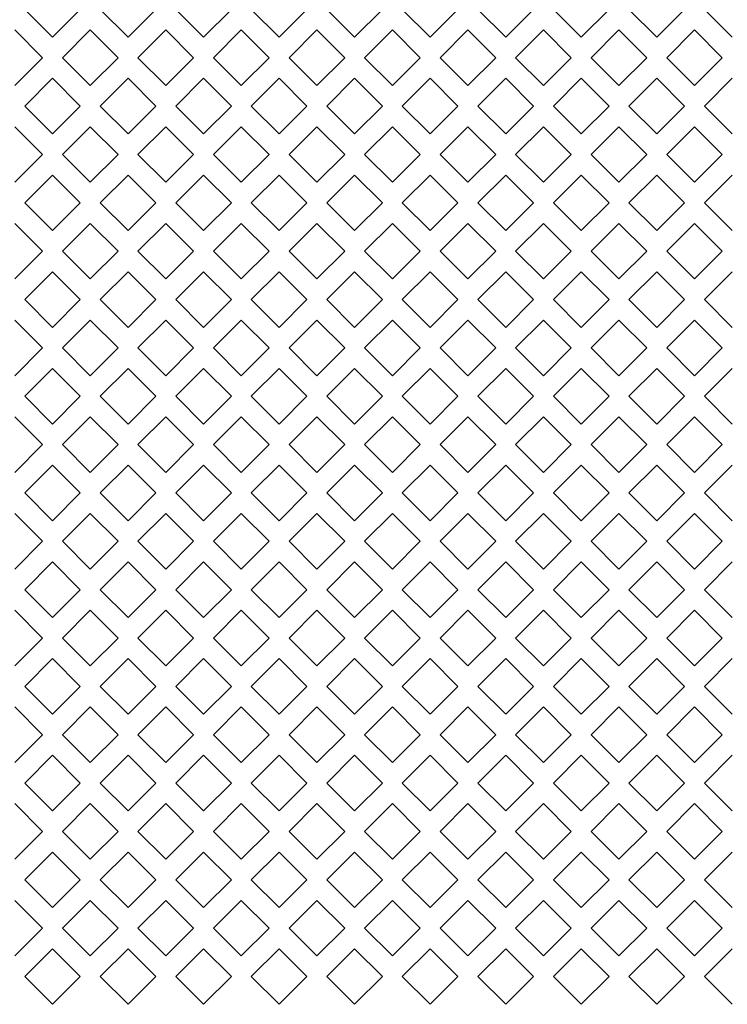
# Model space of a CAD drawing. Header units: millimetres. Extents: x 38 to 253, y 25 to 200.
# Tile 7 of 71: x 55 to 61, y 90 to 98. Entities that reach past the tile are written whole.
import ezdxf

# ---------------------------------------------------------------- set-up
doc = ezdxf.new("R2010")
doc.units = ezdxf.units.MM

msp = doc.modelspace()

# ---------------------------------------------------------------- linework, layer by layer
at = {"color": 7, "linetype": 'Continuous', "lineweight": 15}
for p, q in [((55.55424, 97.92718), (55.31854, 98.16288)), ((55.78994, 98.16288), (55.55424, 97.92718)), ((56.19424, 97.92718), (55.95854, 98.16288)), ((56.42994, 98.16288), (56.19424, 97.92718)), ((56.83424, 97.92718), (56.59854, 98.16288)), ((57.06994, 98.16288), (56.83424, 97.92718)), ((57.47424, 97.92718), (57.23854, 98.16288)), ((57.70994, 98.16288), (57.47424, 97.92718)), ((58.11424, 97.92718), (57.87854, 98.16288)), ((58.34994, 98.16288), (58.11424, 97.92718)), ((58.75424, 97.92718), (58.51854, 98.16288)), ((58.98994, 98.16288), (58.75424, 97.92718)), ((59.39424, 97.92718), (59.15854, 98.16288)), ((59.62994, 98.16288), (59.39424, 97.92718)), ((60.03424, 97.92718), (59.79854, 98.16288)), ((60.26994, 98.16288), (60.03424, 97.92718)), ((60.67424, 97.92718), (60.43854, 98.16288)), ((60.90994, 98.16288), (60.67424, 97.92718)), ((61.31424, 97.92718), (61.07854, 98.16288)), ((55.23424, 97.98858), (55.46994, 97.75288)), ((55.63854, 97.75288), (55.87424, 97.98858)), ((55.87424, 97.98858), (56.10994, 97.75288)), ((56.27854, 97.75288), (56.51424, 97.98858)), ((56.51424, 97.98858), (56.74994, 97.75288)), ((56.91854, 97.75288), (57.15424, 97.98858)), ((57.15424, 97.98858), (57.38994, 97.75288)), ((57.55854, 97.75288), (57.79424, 97.98858)), ((57.79424, 97.98858), (58.02994, 97.75288)), ((58.19854, 97.75288), (58.43424, 97.98858)), ((58.43424, 97.98858), (58.66994, 97.75288)), ((58.83854, 97.75288), (59.07424, 97.98858)), ((59.07424, 97.98858), (59.30994, 97.75288)), ((59.47854, 97.75288), (59.71424, 97.98858)), ((59.71424, 97.98858), (59.94994, 97.75288)), ((60.11854, 97.75288), (60.35424, 97.98858)), ((60.35424, 97.98858), (60.58994, 97.75288)), ((60.75854, 97.75288), (60.99424, 97.98858)), ((60.99424, 97.98858), (61.22994, 97.75288)), ((55.46994, 97.75288), (55.23424, 97.51718)), ((55.87424, 97.51718), (55.63854, 97.75288)), ((56.10994, 97.75288), (55.87424, 97.51718)), ((56.51424, 97.51718), (56.27854, 97.75288)), ((56.74994, 97.75288), (56.51424, 97.51718)), ((57.15424, 97.51718), (56.91854, 97.75288)), ((57.38994, 97.75288), (57.15424, 97.51718)), ((57.79424, 97.51718), (57.55854, 97.75288)), ((58.02994, 97.75288), (57.79424, 97.51718)), ((58.43424, 97.51718), (58.19854, 97.75288)), ((58.66994, 97.75288), (58.43424, 97.51718)), ((59.07424, 97.51718), (58.83854, 97.75288)), ((59.30994, 97.75288), (59.07424, 97.51718)), ((59.71424, 97.51718), (59.47854, 97.75288)), ((59.94994, 97.75288), (59.71424, 97.51718)), ((60.35424, 97.51718), (60.11854, 97.75288)), ((60.58994, 97.75288), (60.35424, 97.51718)), ((60.99424, 97.51718), (60.75854, 97.75288)), ((61.22994, 97.75288), (60.99424, 97.51718)), ((55.31854, 97.34288), (55.55424, 97.57858)), ((55.55424, 97.57858), (55.78994, 97.34288)), ((55.95854, 97.34288), (56.19424, 97.57858)), ((56.19424, 97.57858), (56.42994, 97.34288)), ((56.59854, 97.34288), (56.83424, 97.57858)), ((56.83424, 97.57858), (57.06994, 97.34288)), ((57.23854, 97.34288), (57.47424, 97.57858)), ((57.47424, 97.57858), (57.70994, 97.34288)), ((57.87854, 97.34288), (58.11424, 97.57858)), ((58.11424, 97.57858), (58.34994, 97.34288)), ((58.51854, 97.34288), (58.75424, 97.57858)), ((58.75424, 97.57858), (58.98994, 97.34288)), ((59.15854, 97.34288), (59.39424, 97.57858)), ((59.39424, 97.57858), (59.62994, 97.34288)), ((59.79854, 97.34288), (60.03424, 97.57858)), ((60.03424, 97.57858), (60.26994, 97.34288)), ((60.43854, 97.34288), (60.67424, 97.57858)), ((60.67424, 97.57858), (60.90994, 97.34288)), ((61.07854, 97.34288), (61.31424, 97.57858)), ((55.55424, 97.10718), (55.31854, 97.34288)), ((55.78994, 97.34288), (55.55424, 97.10718)), ((56.19424, 97.10718), (55.95854, 97.34288)), ((56.42994, 97.34288), (56.19424, 97.10718)), ((56.83424, 97.10718), (56.59854, 97.34288)), ((57.06994, 97.34288), (56.83424, 97.10718)), ((57.47424, 97.10718), (57.23854, 97.34288)), ((57.70994, 97.34288), (57.47424, 97.10718)), ((58.11424, 97.10718), (57.87854, 97.34288)), ((58.34994, 97.34288), (58.11424, 97.10718)), ((58.75424, 97.10718), (58.51854, 97.34288)), ((58.98994, 97.34288), (58.75424, 97.10718)), ((59.39424, 97.10718), (59.15854, 97.34288)), ((59.62994, 97.34288), (59.39424, 97.10718)), ((60.03424, 97.10718), (59.79854, 97.34288)), ((60.26994, 97.34288), (60.03424, 97.10718)), ((60.67424, 97.10718), (60.43854, 97.34288)), ((60.90994, 97.34288), (60.67424, 97.10718)), ((61.31424, 97.10718), (61.07854, 97.34288)), ((55.23424, 97.16859), (55.46994, 96.93288)), ((55.63854, 96.93288), (55.87424, 97.16859)), ((55.87424, 97.16859), (56.10994, 96.93288)), ((56.27854, 96.93288), (56.51424, 97.16859)), ((56.51424, 97.16859), (56.74994, 96.93288)), ((56.91854, 96.93288), (57.15424, 97.16859)), ((57.15424, 97.16859), (57.38994, 96.93288)), ((57.55854, 96.93288), (57.79424, 97.16859)), ((57.79424, 97.16859), (58.02994, 96.93288)), ((58.19854, 96.93288), (58.43424, 97.16859)), ((58.43424, 97.16859), (58.66994, 96.93288)), ((58.83854, 96.93288), (59.07424, 97.16859)), ((59.07424, 97.16859), (59.30994, 96.93288)), ((59.47854, 96.93288), (59.71424, 97.16859)), ((59.71424, 97.16859), (59.94994, 96.93288)), ((60.11854, 96.93288), (60.35424, 97.16859)), ((60.35424, 97.16859), (60.58994, 96.93288)), ((60.75854, 96.93288), (60.99424, 97.16859)), ((60.99424, 97.16859), (61.22994, 96.93288)), ((55.46994, 96.93288), (55.23424, 96.69718)), ((55.87424, 96.69718), (55.63854, 96.93288)), ((56.10994, 96.93288), (55.87424, 96.69718)), ((56.51424, 96.69718), (56.27854, 96.93288)), ((56.74994, 96.93288), (56.51424, 96.69718)), ((57.15424, 96.69718), (56.91854, 96.93288)), ((57.38994, 96.93288), (57.15424, 96.69718)), ((57.79424, 96.69718), (57.55854, 96.93288)), ((58.02994, 96.93288), (57.79424, 96.69718)), ((58.43424, 96.69718), (58.19854, 96.93288)), ((58.66994, 96.93288), (58.43424, 96.69718)), ((59.07424, 96.69718), (58.83854, 96.93288)), ((59.30994, 96.93288), (59.07424, 96.69718)), ((59.71424, 96.69718), (59.47854, 96.93288)), ((59.94994, 96.93288), (59.71424, 96.69718)), ((60.35424, 96.69718), (60.11854, 96.93288)), ((60.58994, 96.93288), (60.35424, 96.69718)), ((60.99424, 96.69718), (60.75854, 96.93288)), ((61.22994, 96.93288), (60.99424, 96.69718)), ((55.31854, 96.52288), (55.55424, 96.75858)), ((55.55424, 96.75858), (55.78994, 96.52288)), ((55.95854, 96.52288), (56.19424, 96.75858)), ((56.19424, 96.75858), (56.42994, 96.52288)), ((56.59854, 96.52288), (56.83424, 96.75858)), ((56.83424, 96.75858), (57.06994, 96.52288)), ((57.23854, 96.52288), (57.47424, 96.75858)), ((57.47424, 96.75858), (57.70994, 96.52288)), ((57.87854, 96.52288), (58.11424, 96.75858)), ((58.11424, 96.75858), (58.34994, 96.52288)), ((58.51854, 96.52288), (58.75424, 96.75858)), ((58.75424, 96.75858), (58.98994, 96.52288)), ((59.15854, 96.52288), (59.39424, 96.75858)), ((59.39424, 96.75858), (59.62994, 96.52288)), ((59.79854, 96.52288), (60.03424, 96.75858)), ((60.03424, 96.75858), (60.26994, 96.52288)), ((60.43854, 96.52288), (60.67424, 96.75858)), ((60.67424, 96.75858), (60.90994, 96.52288)), ((61.07854, 96.52288), (61.31424, 96.75858)), ((55.55424, 96.28718), (55.31854, 96.52288)), ((55.78994, 96.52288), (55.55424, 96.28718)), ((56.19424, 96.28718), (55.95854, 96.52288)), ((56.42994, 96.52288), (56.19424, 96.28718)), ((56.83424, 96.28718), (56.59854, 96.52288)), ((57.06994, 96.52288), (56.83424, 96.28718)), ((57.47424, 96.28718), (57.23854, 96.52288)), ((57.70994, 96.52288), (57.47424, 96.28718)), ((58.11424, 96.28718), (57.87854, 96.52288)), ((58.34994, 96.52288), (58.11424, 96.28718)), ((58.75424, 96.28718), (58.51854, 96.52288)), ((58.98994, 96.52288), (58.75424, 96.28718)), ((59.39424, 96.28718), (59.15854, 96.52288)), ((59.62994, 96.52288), (59.39424, 96.28718)), ((60.03424, 96.28718), (59.79854, 96.52288)), ((60.26994, 96.52288), (60.03424, 96.28718)), ((60.67424, 96.28718), (60.43854, 96.52288)), ((60.90994, 96.52288), (60.67424, 96.28718)), ((61.31424, 96.28718), (61.07854, 96.52288)), ((55.23424, 96.34858), (55.46994, 96.11288)), ((55.63854, 96.11288), (55.87424, 96.34858)), ((55.87424, 96.34858), (56.10994, 96.11288)), ((56.27854, 96.11288), (56.51424, 96.34858)), ((56.51424, 96.34858), (56.74994, 96.11288)), ((56.91854, 96.11288), (57.15424, 96.34858)), ((57.15424, 96.34858), (57.38994, 96.11288)), ((57.55854, 96.11288), (57.79424, 96.34858)), ((57.79424, 96.34858), (58.02994, 96.11288)), ((58.19854, 96.11288), (58.43424, 96.34858)), ((58.43424, 96.34858), (58.66994, 96.11288)), ((58.83854, 96.11288), (59.07424, 96.34858)), ((59.07424, 96.34858), (59.30994, 96.11288)), ((59.47854, 96.11288), (59.71424, 96.34858)), ((59.71424, 96.34858), (59.94994, 96.11288)), ((60.11854, 96.11288), (60.35424, 96.34858)), ((60.35424, 96.34858), (60.58994, 96.11288)), ((60.75854, 96.11288), (60.99424, 96.34858)), ((60.99424, 96.34858), (61.22994, 96.11288)), ((55.46994, 96.11288), (55.23424, 95.87718)), ((55.87424, 95.87718), (55.63854, 96.11288)), ((56.10994, 96.11288), (55.87424, 95.87718)), ((56.51424, 95.87718), (56.27854, 96.11288)), ((56.74994, 96.11288), (56.51424, 95.87718)), ((57.15424, 95.87718), (56.91854, 96.11288)), ((57.38994, 96.11288), (57.15424, 95.87718)), ((57.79424, 95.87718), (57.55854, 96.11288)), ((58.02994, 96.11288), (57.79424, 95.87718)), ((58.43424, 95.87718), (58.19854, 96.11288)), ((58.66994, 96.11288), (58.43424, 95.87718)), ((59.07424, 95.87718), (58.83854, 96.11288)), ((59.30994, 96.11288), (59.07424, 95.87718)), ((59.71424, 95.87718), (59.47854, 96.11288)), ((59.94994, 96.11288), (59.71424, 95.87718)), ((60.35424, 95.87718), (60.11854, 96.11288)), ((60.58994, 96.11288), (60.35424, 95.87718)), ((60.99424, 95.87718), (60.75854, 96.11288)), ((61.22994, 96.11288), (60.99424, 95.87718)), ((55.31854, 95.70288), (55.55424, 95.93858)), ((55.55424, 95.93858), (55.78994, 95.70288)), ((55.95854, 95.70288), (56.19424, 95.93858)), ((56.19424, 95.93858), (56.42994, 95.70288)), ((56.59854, 95.70288), (56.83424, 95.93858)), ((56.83424, 95.93858), (57.06994, 95.70288)), ((57.23854, 95.70288), (57.47424, 95.93858)), ((57.47424, 95.93858), (57.70994, 95.70288)), ((57.87854, 95.70288), (58.11424, 95.93858)), ((58.11424, 95.93858), (58.34994, 95.70288)), ((58.51854, 95.70288), (58.75424, 95.93858)), ((58.75424, 95.93858), (58.98994, 95.70288)), ((59.15854, 95.70288), (59.39424, 95.93858)), ((59.39424, 95.93858), (59.62994, 95.70288)), ((59.79854, 95.70288), (60.03424, 95.93858)), ((60.03424, 95.93858), (60.26994, 95.70288)), ((60.43854, 95.70288), (60.67424, 95.93858)), ((60.67424, 95.93858), (60.90994, 95.70288)), ((61.07854, 95.70288), (61.31424, 95.93858)), ((55.55424, 95.46718), (55.31854, 95.70288)), ((55.78994, 95.70288), (55.55424, 95.46718)), ((56.19424, 95.46718), (55.95854, 95.70288)), ((56.42994, 95.70288), (56.19424, 95.46718)), ((56.83424, 95.46718), (56.59854, 95.70288)), ((57.06994, 95.70288), (56.83424, 95.46718)), ((57.47424, 95.46718), (57.23854, 95.70288)), ((57.70994, 95.70288), (57.47424, 95.46718)), ((58.11424, 95.46718), (57.87854, 95.70288)), ((58.34994, 95.70288), (58.11424, 95.46718)), ((58.75424, 95.46718), (58.51854, 95.70288)), ((58.98994, 95.70288), (58.75424, 95.46718)), ((59.39424, 95.46718), (59.15854, 95.70288)), ((59.62994, 95.70288), (59.39424, 95.46718)), ((60.03424, 95.46718), (59.79854, 95.70288)), ((60.26994, 95.70288), (60.03424, 95.46718)), ((60.67424, 95.46718), (60.43854, 95.70288)), ((60.90994, 95.70288), (60.67424, 95.46718)), ((61.31424, 95.46718), (61.07854, 95.70288)), ((55.23424, 95.52858), (55.46994, 95.29288)), ((55.63854, 95.29288), (55.87424, 95.52858)), ((55.87424, 95.52858), (56.10994, 95.29288)), ((56.27854, 95.29288), (56.51424, 95.52858)), ((56.51424, 95.52858), (56.74994, 95.29288)), ((56.91854, 95.29288), (57.15424, 95.52858)), ((57.15424, 95.52858), (57.38994, 95.29288)), ((57.55854, 95.29288), (57.79424, 95.52858)), ((57.79424, 95.52858), (58.02994, 95.29288)), ((58.19854, 95.29288), (58.43424, 95.52858)), ((58.43424, 95.52858), (58.66994, 95.29288)), ((58.83854, 95.29288), (59.07424, 95.52858)), ((59.07424, 95.52858), (59.30994, 95.29288)), ((59.47854, 95.29288), (59.71424, 95.52858)), ((59.71424, 95.52858), (59.94994, 95.29288)), ((60.11854, 95.29288), (60.35424, 95.52858)), ((60.35424, 95.52858), (60.58994, 95.29288)), ((60.75854, 95.29288), (60.99424, 95.52858)), ((60.99424, 95.52858), (61.22994, 95.29288)), ((55.46994, 95.29288), (55.23424, 95.05718)), ((55.87424, 95.05718), (55.63854, 95.29288)), ((56.10994, 95.29288), (55.87424, 95.05718)), ((56.51424, 95.05718), (56.27854, 95.29288)), ((56.74994, 95.29288), (56.51424, 95.05718)), ((57.15424, 95.05718), (56.91854, 95.29288)), ((57.38994, 95.29288), (57.15424, 95.05718)), ((57.79424, 95.05718), (57.55854, 95.29288)), ((58.02994, 95.29288), (57.79424, 95.05718)), ((58.43424, 95.05718), (58.19854, 95.29288)), ((58.66994, 95.29288), (58.43424, 95.05718)), ((59.07424, 95.05718), (58.83854, 95.29288)), ((59.30994, 95.29288), (59.07424, 95.05718)), ((59.71424, 95.05718), (59.47854, 95.29288)), ((59.94994, 95.29288), (59.71424, 95.05718)), ((60.35424, 95.05718), (60.11854, 95.29288)), ((60.58994, 95.29288), (60.35424, 95.05718)), ((60.99424, 95.05718), (60.75854, 95.29288)), ((61.22994, 95.29288), (60.99424, 95.05718)), ((55.31854, 94.88288), (55.55424, 95.11858)), ((55.55424, 95.11858), (55.78994, 94.88288)), ((55.95854, 94.88288), (56.19424, 95.11858)), ((56.19424, 95.11858), (56.42994, 94.88288)), ((56.59854, 94.88288), (56.83424, 95.11858)), ((56.83424, 95.11858), (57.06994, 94.88288)), ((57.23854, 94.88288), (57.47424, 95.11858)), ((57.47424, 95.11858), (57.70994, 94.88288)), ((57.87854, 94.88288), (58.11424, 95.11858)), ((58.11424, 95.11858), (58.34994, 94.88288)), ((58.51854, 94.88288), (58.75424, 95.11858)), ((58.75424, 95.11858), (58.98994, 94.88288)), ((59.15854, 94.88288), (59.39424, 95.11858)), ((59.39424, 95.11858), (59.62994, 94.88288)), ((59.79854, 94.88288), (60.03424, 95.11858)), ((60.03424, 95.11858), (60.26994, 94.88288)), ((60.43854, 94.88288), (60.67424, 95.11858)), ((60.67424, 95.11858), (60.90994, 94.88288)), ((61.07854, 94.88288), (61.31424, 95.11858)), ((55.55424, 94.64718), (55.31854, 94.88288)), ((55.78994, 94.88288), (55.55424, 94.64718)), ((56.19424, 94.64718), (55.95854, 94.88288)), ((56.42994, 94.88288), (56.19424, 94.64718)), ((56.83424, 94.64718), (56.59854, 94.88288)), ((57.06994, 94.88288), (56.83424, 94.64718)), ((57.47424, 94.64718), (57.23854, 94.88288)), ((57.70994, 94.88288), (57.47424, 94.64718)), ((58.11424, 94.64718), (57.87854, 94.88288)), ((58.34994, 94.88288), (58.11424, 94.64718)), ((58.75424, 94.64718), (58.51854, 94.88288)), ((58.98994, 94.88288), (58.75424, 94.64718)), ((59.39424, 94.64718), (59.15854, 94.88288)), ((59.62994, 94.88288), (59.39424, 94.64718)), ((60.03424, 94.64718), (59.79854, 94.88288)), ((60.26994, 94.88288), (60.03424, 94.64718)), ((60.67424, 94.64718), (60.43854, 94.88288)), ((60.90994, 94.88288), (60.67424, 94.64718)), ((61.31424, 94.64718), (61.07854, 94.88288)), ((55.23424, 94.70858), (55.46994, 94.47288)), ((55.63854, 94.47288), (55.87424, 94.70858)), ((55.87424, 94.70858), (56.10994, 94.47288)), ((56.27854, 94.47288), (56.51424, 94.70858)), ((56.51424, 94.70858), (56.74994, 94.47288)), ((56.91854, 94.47288), (57.15424, 94.70858)), ((57.15424, 94.70858), (57.38994, 94.47288)), ((57.55854, 94.47288), (57.79424, 94.70858)), ((57.79424, 94.70858), (58.02994, 94.47288)), ((58.19854, 94.47288), (58.43424, 94.70858)), ((58.43424, 94.70858), (58.66994, 94.47288)), ((58.83854, 94.47288), (59.07424, 94.70858)), ((59.07424, 94.70858), (59.30994, 94.47288)), ((59.47854, 94.47288), (59.71424, 94.70858)), ((59.71424, 94.70858), (59.94994, 94.47288)), ((60.11854, 94.47288), (60.35424, 94.70858)), ((60.35424, 94.70858), (60.58994, 94.47288)), ((60.75854, 94.47288), (60.99424, 94.70858)), ((60.99424, 94.70858), (61.22994, 94.47288)), ((55.46994, 94.47288), (55.23424, 94.23718)), ((55.87424, 94.23718), (55.63854, 94.47288)), ((56.10994, 94.47288), (55.87424, 94.23718)), ((56.51424, 94.23718), (56.27854, 94.47288)), ((56.74994, 94.47288), (56.51424, 94.23718)), ((57.15424, 94.23718), (56.91854, 94.47288)), ((57.38994, 94.47288), (57.15424, 94.23718)), ((57.79424, 94.23718), (57.55854, 94.47288)), ((58.02994, 94.47288), (57.79424, 94.23718)), ((58.43424, 94.23718), (58.19854, 94.47288)), ((58.66994, 94.47288), (58.43424, 94.23718)), ((59.07424, 94.23718), (58.83854, 94.47288)), ((59.30994, 94.47288), (59.07424, 94.23718)), ((59.71424, 94.23718), (59.47854, 94.47288)), ((59.94994, 94.47288), (59.71424, 94.23718)), ((60.35424, 94.23718), (60.11854, 94.47288)), ((60.58994, 94.47288), (60.35424, 94.23718)), ((60.99424, 94.23718), (60.75854, 94.47288)), ((61.22994, 94.47288), (60.99424, 94.23718)), ((55.31854, 94.06288), (55.55424, 94.29859)), ((55.55424, 94.29859), (55.78994, 94.06288)), ((55.95854, 94.06288), (56.19424, 94.29859)), ((56.19424, 94.29859), (56.42994, 94.06288)), ((56.59854, 94.06288), (56.83424, 94.29859)), ((56.83424, 94.29859), (57.06994, 94.06288)), ((57.23854, 94.06288), (57.47424, 94.29859)), ((57.47424, 94.29859), (57.70994, 94.06288)), ((57.87854, 94.06288), (58.11424, 94.29859)), ((58.11424, 94.29859), (58.34994, 94.06288)), ((58.51854, 94.06288), (58.75424, 94.29859)), ((58.75424, 94.29859), (58.98994, 94.06288)), ((59.15854, 94.06288), (59.39424, 94.29859)), ((59.39424, 94.29859), (59.62994, 94.06288)), ((59.79854, 94.06288), (60.03424, 94.29859)), ((60.03424, 94.29859), (60.26994, 94.06288)), ((60.43854, 94.06288), (60.67424, 94.29859)), ((60.67424, 94.29859), (60.90994, 94.06288)), ((61.07854, 94.06288), (61.31424, 94.29859)), ((55.55424, 93.82718), (55.31854, 94.06288)), ((55.78994, 94.06288), (55.55424, 93.82718)), ((56.19424, 93.82718), (55.95854, 94.06288)), ((56.42994, 94.06288), (56.19424, 93.82718)), ((56.83424, 93.82718), (56.59854, 94.06288)), ((57.06994, 94.06288), (56.83424, 93.82718)), ((57.47424, 93.82718), (57.23854, 94.06288)), ((57.70994, 94.06288), (57.47424, 93.82718)), ((58.11424, 93.82718), (57.87854, 94.06288)), ((58.34994, 94.06288), (58.11424, 93.82718)), ((58.75424, 93.82718), (58.51854, 94.06288)), ((58.98994, 94.06288), (58.75424, 93.82718)), ((59.39424, 93.82718), (59.15854, 94.06288)), ((59.62994, 94.06288), (59.39424, 93.82718)), ((60.03424, 93.82718), (59.79854, 94.06288)), ((60.26994, 94.06288), (60.03424, 93.82718)), ((60.67424, 93.82718), (60.43854, 94.06288)), ((60.90994, 94.06288), (60.67424, 93.82718)), ((61.31424, 93.82718), (61.07854, 94.06288)), ((55.23424, 93.88859), (55.46994, 93.65288)), ((55.63854, 93.65288), (55.87424, 93.88859)), ((55.87424, 93.88859), (56.10994, 93.65288)), ((56.27854, 93.65288), (56.51424, 93.88859)), ((56.51424, 93.88859), (56.74994, 93.65288)), ((56.91854, 93.65288), (57.15424, 93.88859)), ((57.15424, 93.88859), (57.38994, 93.65288)), ((57.55854, 93.65288), (57.79424, 93.88859)), ((57.79424, 93.88859), (58.02994, 93.65288)), ((58.19854, 93.65288), (58.43424, 93.88859)), ((58.43424, 93.88859), (58.66994, 93.65288)), ((58.83854, 93.65288), (59.07424, 93.88859)), ((59.07424, 93.88859), (59.30994, 93.65288)), ((59.47854, 93.65288), (59.71424, 93.88859)), ((59.71424, 93.88859), (59.94994, 93.65288)), ((60.11854, 93.65288), (60.35424, 93.88859)), ((60.35424, 93.88859), (60.58994, 93.65288)), ((60.75854, 93.65288), (60.99424, 93.88859)), ((60.99424, 93.88859), (61.22994, 93.65288)), ((55.46994, 93.65288), (55.23424, 93.41718)), ((55.87424, 93.41718), (55.63854, 93.65288)), ((56.10994, 93.65288), (55.87424, 93.41718)), ((56.51424, 93.41718), (56.27854, 93.65288)), ((56.74994, 93.65288), (56.51424, 93.41718)), ((57.15424, 93.41718), (56.91854, 93.65288)), ((57.38994, 93.65288), (57.15424, 93.41718)), ((57.79424, 93.41718), (57.55854, 93.65288)), ((58.02994, 93.65288), (57.79424, 93.41718)), ((58.43424, 93.41718), (58.19854, 93.65288)), ((58.66994, 93.65288), (58.43424, 93.41718)), ((59.07424, 93.41718), (58.83854, 93.65288)), ((59.30994, 93.65288), (59.07424, 93.41718)), ((59.71424, 93.41718), (59.47854, 93.65288)), ((59.94994, 93.65288), (59.71424, 93.41718)), ((60.35424, 93.41718), (60.11854, 93.65288)), ((60.58994, 93.65288), (60.35424, 93.41718)), ((60.99424, 93.41718), (60.75854, 93.65288)), ((61.22994, 93.65288), (60.99424, 93.41718)), ((55.31854, 93.24288), (55.55424, 93.47859)), ((55.55424, 93.47859), (55.78994, 93.24288)), ((55.95854, 93.24288), (56.19424, 93.47859)), ((56.19424, 93.47859), (56.42994, 93.24288)), ((56.59854, 93.24288), (56.83424, 93.47859)), ((56.83424, 93.47859), (57.06994, 93.24288)), ((57.23854, 93.24288), (57.47424, 93.47859)), ((57.47424, 93.47859), (57.70994, 93.24288)), ((57.87854, 93.24288), (58.11424, 93.47859)), ((58.11424, 93.47859), (58.34994, 93.24288)), ((58.51854, 93.24288), (58.75424, 93.47859)), ((58.75424, 93.47859), (58.98994, 93.24288)), ((59.15854, 93.24288), (59.39424, 93.47859)), ((59.39424, 93.47859), (59.62994, 93.24288)), ((59.79854, 93.24288), (60.03424, 93.47859)), ((60.03424, 93.47859), (60.26994, 93.24288)), ((60.43854, 93.24288), (60.67424, 93.47859)), ((60.67424, 93.47859), (60.90994, 93.24288)), ((61.07854, 93.24288), (61.31424, 93.47859)), ((55.55424, 93.00718), (55.31854, 93.24288)), ((55.78994, 93.24288), (55.55424, 93.00718)), ((56.19424, 93.00718), (55.95854, 93.24288)), ((56.42994, 93.24288), (56.19424, 93.00718)), ((56.83424, 93.00718), (56.59854, 93.24288)), ((57.06994, 93.24288), (56.83424, 93.00718)), ((57.47424, 93.00718), (57.23854, 93.24288)), ((57.70994, 93.24288), (57.47424, 93.00718)), ((58.11424, 93.00718), (57.87854, 93.24288)), ((58.34994, 93.24288), (58.11424, 93.00718)), ((58.75424, 93.00718), (58.51854, 93.24288)), ((58.98994, 93.24288), (58.75424, 93.00718)), ((59.39424, 93.00718), (59.15854, 93.24288)), ((59.62994, 93.24288), (59.39424, 93.00718)), ((60.03424, 93.00718), (59.79854, 93.24288)), ((60.26994, 93.24288), (60.03424, 93.00718)), ((60.67424, 93.00718), (60.43854, 93.24288)), ((60.90994, 93.24288), (60.67424, 93.00718)), ((61.31424, 93.00718), (61.07854, 93.24288)), ((55.23424, 93.06858), (55.46994, 92.83288)), ((55.63854, 92.83288), (55.87424, 93.06858)), ((55.87424, 93.06858), (56.10994, 92.83288)), ((56.27854, 92.83288), (56.51424, 93.06858)), ((56.51424, 93.06858), (56.74994, 92.83288)), ((56.91854, 92.83288), (57.15424, 93.06858)), ((57.15424, 93.06858), (57.38994, 92.83288)), ((57.55854, 92.83288), (57.79424, 93.06858)), ((57.79424, 93.06858), (58.02994, 92.83288)), ((58.19854, 92.83288), (58.43424, 93.06858)), ((58.43424, 93.06858), (58.66994, 92.83288)), ((58.83854, 92.83288), (59.07424, 93.06858)), ((59.07424, 93.06858), (59.30994, 92.83288)), ((59.47854, 92.83288), (59.71424, 93.06858)), ((59.71424, 93.06858), (59.94994, 92.83288)), ((60.11854, 92.83288), (60.35424, 93.06858)), ((60.35424, 93.06858), (60.58994, 92.83288)), ((60.75854, 92.83288), (60.99424, 93.06858)), ((60.99424, 93.06858), (61.22994, 92.83288)), ((55.46994, 92.83288), (55.23424, 92.59718)), ((55.87424, 92.59718), (55.63854, 92.83288)), ((56.10994, 92.83288), (55.87424, 92.59718)), ((56.51424, 92.59718), (56.27854, 92.83288)), ((56.74994, 92.83288), (56.51424, 92.59718)), ((57.15424, 92.59718), (56.91854, 92.83288)), ((57.38994, 92.83288), (57.15424, 92.59718)), ((57.79424, 92.59718), (57.55854, 92.83288)), ((58.02994, 92.83288), (57.79424, 92.59718)), ((58.43424, 92.59718), (58.19854, 92.83288)), ((58.66994, 92.83288), (58.43424, 92.59718)), ((59.07424, 92.59718), (58.83854, 92.83288)), ((59.30994, 92.83288), (59.07424, 92.59718)), ((59.71424, 92.59718), (59.47854, 92.83288)), ((59.94994, 92.83288), (59.71424, 92.59718)), ((60.35424, 92.59718), (60.11854, 92.83288)), ((60.58994, 92.83288), (60.35424, 92.59718)), ((60.99424, 92.59718), (60.75854, 92.83288)), ((61.22994, 92.83288), (60.99424, 92.59718)), ((55.31854, 92.42288), (55.55424, 92.65858)), ((55.55424, 92.65858), (55.78994, 92.42288)), ((55.95854, 92.42288), (56.19424, 92.65858)), ((56.19424, 92.65858), (56.42994, 92.42288)), ((56.59854, 92.42288), (56.83424, 92.65858)), ((56.83424, 92.65858), (57.06994, 92.42288)), ((57.23854, 92.42288), (57.47424, 92.65858)), ((57.47424, 92.65858), (57.70994, 92.42288)), ((57.87854, 92.42288), (58.11424, 92.65858)), ((58.11424, 92.65858), (58.34994, 92.42288)), ((58.51854, 92.42288), (58.75424, 92.65858)), ((58.75424, 92.65858), (58.98994, 92.42288)), ((59.15854, 92.42288), (59.39424, 92.65858)), ((59.39424, 92.65858), (59.62994, 92.42288)), ((59.79854, 92.42288), (60.03424, 92.65858)), ((60.03424, 92.65858), (60.26994, 92.42288)), ((60.43854, 92.42288), (60.67424, 92.65858)), ((60.67424, 92.65858), (60.90994, 92.42288)), ((61.07854, 92.42288), (61.31424, 92.65858)), ((55.55424, 92.18718), (55.31854, 92.42288)), ((55.78994, 92.42288), (55.55424, 92.18718)), ((56.19424, 92.18718), (55.95854, 92.42288)), ((56.42994, 92.42288), (56.19424, 92.18718)), ((56.83424, 92.18718), (56.59854, 92.42288)), ((57.06994, 92.42288), (56.83424, 92.18718)), ((57.47424, 92.18718), (57.23854, 92.42288)), ((57.70994, 92.42288), (57.47424, 92.18718)), ((58.11424, 92.18718), (57.87854, 92.42288)), ((58.34994, 92.42288), (58.11424, 92.18718)), ((58.75424, 92.18718), (58.51854, 92.42288)), ((58.98994, 92.42288), (58.75424, 92.18718)), ((59.39424, 92.18718), (59.15854, 92.42288)), ((59.62994, 92.42288), (59.39424, 92.18718)), ((60.03424, 92.18718), (59.79854, 92.42288)), ((60.26994, 92.42288), (60.03424, 92.18718)), ((60.67424, 92.18718), (60.43854, 92.42288)), ((60.90994, 92.42288), (60.67424, 92.18718)), ((61.31424, 92.18718), (61.07854, 92.42288)), ((55.23424, 92.24858), (55.46994, 92.01288)), ((55.63854, 92.01288), (55.87424, 92.24858)), ((55.87424, 92.24858), (56.10994, 92.01288)), ((56.27854, 92.01288), (56.51424, 92.24858)), ((56.51424, 92.24858), (56.74994, 92.01288)), ((56.91854, 92.01288), (57.15424, 92.24858)), ((57.15424, 92.24858), (57.38994, 92.01288)), ((57.55854, 92.01288), (57.79424, 92.24858)), ((57.79424, 92.24858), (58.02994, 92.01288)), ((58.19854, 92.01288), (58.43424, 92.24858)), ((58.43424, 92.24858), (58.66994, 92.01288)), ((58.83854, 92.01288), (59.07424, 92.24858)), ((59.07424, 92.24858), (59.30994, 92.01288)), ((59.47854, 92.01288), (59.71424, 92.24858)), ((59.71424, 92.24858), (59.94994, 92.01288)), ((60.11854, 92.01288), (60.35424, 92.24858)), ((60.35424, 92.24858), (60.58994, 92.01288)), ((60.75854, 92.01288), (60.99424, 92.24858)), ((60.99424, 92.24858), (61.22994, 92.01288)), ((55.46994, 92.01288), (55.23424, 91.77718)), ((55.87424, 91.77718), (55.63854, 92.01288)), ((56.10994, 92.01288), (55.87424, 91.77718)), ((56.51424, 91.77718), (56.27854, 92.01288)), ((56.74994, 92.01288), (56.51424, 91.77718)), ((57.15424, 91.77718), (56.91854, 92.01288)), ((57.38994, 92.01288), (57.15424, 91.77718)), ((57.79424, 91.77718), (57.55854, 92.01288)), ((58.02994, 92.01288), (57.79424, 91.77718)), ((58.43424, 91.77718), (58.19854, 92.01288)), ((58.66994, 92.01288), (58.43424, 91.77718)), ((59.07424, 91.77718), (58.83854, 92.01288)), ((59.30994, 92.01288), (59.07424, 91.77718)), ((59.71424, 91.77718), (59.47854, 92.01288)), ((59.94994, 92.01288), (59.71424, 91.77718)), ((60.35424, 91.77718), (60.11854, 92.01288)), ((60.58994, 92.01288), (60.35424, 91.77718)), ((60.99424, 91.77718), (60.75854, 92.01288)), ((61.22994, 92.01288), (60.99424, 91.77718)), ((55.31854, 91.60288), (55.55424, 91.83858)), ((55.55424, 91.83858), (55.78994, 91.60288)), ((55.95854, 91.60288), (56.19424, 91.83858)), ((56.19424, 91.83858), (56.42994, 91.60288)), ((56.59854, 91.60288), (56.83424, 91.83858)), ((56.83424, 91.83858), (57.06994, 91.60288)), ((57.23854, 91.60288), (57.47424, 91.83858)), ((57.47424, 91.83858), (57.70994, 91.60288)), ((57.87854, 91.60288), (58.11424, 91.83858)), ((58.11424, 91.83858), (58.34994, 91.60288)), ((58.51854, 91.60288), (58.75424, 91.83858)), ((58.75424, 91.83858), (58.98994, 91.60288)), ((59.15854, 91.60288), (59.39424, 91.83858)), ((59.39424, 91.83858), (59.62994, 91.60288)), ((59.79854, 91.60288), (60.03424, 91.83858)), ((60.03424, 91.83858), (60.26994, 91.60288)), ((60.43854, 91.60288), (60.67424, 91.83858)), ((60.67424, 91.83858), (60.90994, 91.60288)), ((61.07854, 91.60288), (61.31424, 91.83858)), ((55.55424, 91.36718), (55.31854, 91.60288)), ((55.78994, 91.60288), (55.55424, 91.36718)), ((56.19424, 91.36718), (55.95854, 91.60288)), ((56.42994, 91.60288), (56.19424, 91.36718)), ((56.83424, 91.36718), (56.59854, 91.60288)), ((57.06994, 91.60288), (56.83424, 91.36718)), ((57.47424, 91.36718), (57.23854, 91.60288)), ((57.70994, 91.60288), (57.47424, 91.36718)), ((58.11424, 91.36718), (57.87854, 91.60288)), ((58.34994, 91.60288), (58.11424, 91.36718)), ((58.75424, 91.36718), (58.51854, 91.60288)), ((58.98994, 91.60288), (58.75424, 91.36718)), ((59.39424, 91.36718), (59.15854, 91.60288)), ((59.62994, 91.60288), (59.39424, 91.36718)), ((60.03424, 91.36718), (59.79854, 91.60288)), ((60.26994, 91.60288), (60.03424, 91.36718)), ((60.67424, 91.36718), (60.43854, 91.60288)), ((60.90994, 91.60288), (60.67424, 91.36718)), ((61.31424, 91.36718), (61.07854, 91.60288)), ((55.23424, 91.42858), (55.46994, 91.19288)), ((55.63854, 91.19288), (55.87424, 91.42858)), ((55.87424, 91.42858), (56.10994, 91.19288)), ((56.27854, 91.19288), (56.51424, 91.42858)), ((56.51424, 91.42858), (56.74994, 91.19288)), ((56.91854, 91.19288), (57.15424, 91.42858)), ((57.15424, 91.42858), (57.38994, 91.19288)), ((57.55854, 91.19288), (57.79424, 91.42858)), ((57.79424, 91.42858), (58.02994, 91.19288)), ((58.19854, 91.19288), (58.43424, 91.42858)), ((58.43424, 91.42858), (58.66994, 91.19288)), ((58.83854, 91.19288), (59.07424, 91.42858)), ((59.07424, 91.42858), (59.30994, 91.19288)), ((59.47854, 91.19288), (59.71424, 91.42858)), ((59.71424, 91.42858), (59.94994, 91.19288)), ((60.11854, 91.19288), (60.35424, 91.42858)), ((60.35424, 91.42858), (60.58994, 91.19288)), ((60.75854, 91.19288), (60.99424, 91.42858)), ((60.99424, 91.42858), (61.22994, 91.19288)), ((55.46994, 91.19288), (55.23424, 90.95718)), ((55.87424, 90.95718), (55.63854, 91.19288)), ((56.10994, 91.19288), (55.87424, 90.95718)), ((56.51424, 90.95718), (56.27854, 91.19288)), ((56.74994, 91.19288), (56.51424, 90.95718)), ((57.15424, 90.95718), (56.91854, 91.19288)), ((57.38994, 91.19288), (57.15424, 90.95718)), ((57.79424, 90.95718), (57.55854, 91.19288)), ((58.02994, 91.19288), (57.79424, 90.95718)), ((58.43424, 90.95718), (58.19854, 91.19288)), ((58.66994, 91.19288), (58.43424, 90.95718)), ((59.07424, 90.95718), (58.83854, 91.19288)), ((59.30994, 91.19288), (59.07424, 90.95718)), ((59.71424, 90.95718), (59.47854, 91.19288)), ((59.94994, 91.19288), (59.71424, 90.95718)), ((60.35424, 90.95718), (60.11854, 91.19288)), ((60.58994, 91.19288), (60.35424, 90.95718)), ((60.99424, 90.95718), (60.75854, 91.19288)), ((61.22994, 91.19288), (60.99424, 90.95718)), ((55.31854, 90.78288), (55.55424, 91.01859)), ((55.55424, 91.01859), (55.78994, 90.78288)), ((55.95854, 90.78288), (56.19424, 91.01859)), ((56.19424, 91.01859), (56.42994, 90.78288)), ((56.59854, 90.78288), (56.83424, 91.01859)), ((56.83424, 91.01859), (57.06994, 90.78288)), ((57.23854, 90.78288), (57.47424, 91.01859)), ((57.47424, 91.01859), (57.70994, 90.78288)), ((57.87854, 90.78288), (58.11424, 91.01859)), ((58.11424, 91.01859), (58.34994, 90.78288)), ((58.51854, 90.78288), (58.75424, 91.01859)), ((58.75424, 91.01859), (58.98994, 90.78288)), ((59.15854, 90.78288), (59.39424, 91.01859)), ((59.39424, 91.01859), (59.62994, 90.78288)), ((59.79854, 90.78288), (60.03424, 91.01859)), ((60.03424, 91.01859), (60.26994, 90.78288)), ((60.43854, 90.78288), (60.67424, 91.01859)), ((60.67424, 91.01859), (60.90994, 90.78288)), ((61.07854, 90.78288), (61.31424, 91.01859)), ((55.55424, 90.54718), (55.31854, 90.78288)), ((55.78994, 90.78288), (55.55424, 90.54718)), ((56.19424, 90.54718), (55.95854, 90.78288)), ((56.42994, 90.78288), (56.19424, 90.54718)), ((56.83424, 90.54718), (56.59854, 90.78288)), ((57.06994, 90.78288), (56.83424, 90.54718)), ((57.47424, 90.54718), (57.23854, 90.78288)), ((57.70994, 90.78288), (57.47424, 90.54718)), ((58.11424, 90.54718), (57.87854, 90.78288)), ((58.34994, 90.78288), (58.11424, 90.54718)), ((58.75424, 90.54718), (58.51854, 90.78288)), ((58.98994, 90.78288), (58.75424, 90.54718)), ((59.39424, 90.54718), (59.15854, 90.78288)), ((59.62994, 90.78288), (59.39424, 90.54718)), ((60.03424, 90.54718), (59.79854, 90.78288)), ((60.26994, 90.78288), (60.03424, 90.54718)), ((60.67424, 90.54718), (60.43854, 90.78288)), ((60.90994, 90.78288), (60.67424, 90.54718)), ((61.31424, 90.54718), (61.07854, 90.78288)), ((55.23424, 90.60859), (55.46994, 90.37288)), ((55.63854, 90.37288), (55.87424, 90.60859)), ((55.87424, 90.60859), (56.10994, 90.37288)), ((56.27854, 90.37288), (56.51424, 90.60859)), ((56.51424, 90.60859), (56.74994, 90.37288)), ((56.91854, 90.37288), (57.15424, 90.60859)), ((57.15424, 90.60859), (57.38994, 90.37288)), ((57.55854, 90.37288), (57.79424, 90.60859)), ((57.79424, 90.60859), (58.02994, 90.37288)), ((58.19854, 90.37288), (58.43424, 90.60859)), ((58.43424, 90.60859), (58.66994, 90.37288)), ((58.83854, 90.37288), (59.07424, 90.60859)), ((59.07424, 90.60859), (59.30994, 90.37288)), ((59.47854, 90.37288), (59.71424, 90.60859)), ((59.71424, 90.60859), (59.94994, 90.37288)), ((60.11854, 90.37288), (60.35424, 90.60859)), ((60.35424, 90.60859), (60.58994, 90.37288)), ((60.75854, 90.37288), (60.99424, 90.60859)), ((60.99424, 90.60859), (61.22994, 90.37288)), ((55.46994, 90.37288), (55.23424, 90.13718)), ((55.87424, 90.13718), (55.63854, 90.37288)), ((56.10994, 90.37288), (55.87424, 90.13718)), ((56.51424, 90.13718), (56.27854, 90.37288)), ((56.74994, 90.37288), (56.51424, 90.13718)), ((57.15424, 90.13718), (56.91854, 90.37288)), ((57.38994, 90.37288), (57.15424, 90.13718)), ((57.79424, 90.13718), (57.55854, 90.37288)), ((58.02994, 90.37288), (57.79424, 90.13718)), ((58.43424, 90.13718), (58.19854, 90.37288)), ((58.66994, 90.37288), (58.43424, 90.13718)), ((59.07424, 90.13718), (58.83854, 90.37288)), ((59.30994, 90.37288), (59.07424, 90.13718)), ((59.71424, 90.13718), (59.47854, 90.37288)), ((59.94994, 90.37288), (59.71424, 90.13718)), ((60.35424, 90.13718), (60.11854, 90.37288)), ((60.58994, 90.37288), (60.35424, 90.13718)), ((60.99424, 90.13718), (60.75854, 90.37288)), ((61.22994, 90.37288), (60.99424, 90.13718)), ((55.31854, 89.96288), (55.55424, 90.19859)), ((55.55424, 90.19859), (55.78994, 89.96288)), ((55.95854, 89.96288), (56.19424, 90.19859)), ((56.19424, 90.19859), (56.42994, 89.96288)), ((56.59854, 89.96288), (56.83424, 90.19859)), ((56.83424, 90.19859), (57.06994, 89.96288)), ((57.23854, 89.96288), (57.47424, 90.19859)), ((57.47424, 90.19859), (57.70994, 89.96288)), ((57.87854, 89.96288), (58.11424, 90.19859)), ((58.11424, 90.19859), (58.34994, 89.96288)), ((58.51854, 89.96288), (58.75424, 90.19859)), ((58.75424, 90.19859), (58.98994, 89.96288)), ((59.15854, 89.96288), (59.39424, 90.19859)), ((59.39424, 90.19859), (59.62994, 89.96288)), ((59.79854, 89.96288), (60.03424, 90.19859)), ((60.03424, 90.19859), (60.26994, 89.96288)), ((60.43854, 89.96288), (60.67424, 90.19859)), ((60.67424, 90.19859), (60.90994, 89.96288)), ((61.07854, 89.96288), (61.31424, 90.19859)), ((55.55424, 89.72718), (55.31854, 89.96288)), ((55.78994, 89.96288), (55.55424, 89.72718)), ((56.19424, 89.72718), (55.95854, 89.96288)), ((56.42994, 89.96288), (56.19424, 89.72718)), ((56.83424, 89.72718), (56.59854, 89.96288)), ((57.06994, 89.96288), (56.83424, 89.72718)), ((57.47424, 89.72718), (57.23854, 89.96288)), ((57.70994, 89.96288), (57.47424, 89.72718)), ((58.11424, 89.72718), (57.87854, 89.96288)), ((58.34994, 89.96288), (58.11424, 89.72718)), ((58.75424, 89.72718), (58.51854, 89.96288)), ((58.98994, 89.96288), (58.75424, 89.72718)), ((59.39424, 89.72718), (59.15854, 89.96288)), ((59.62994, 89.96288), (59.39424, 89.72718)), ((60.03424, 89.72718), (59.79854, 89.96288)), ((60.26994, 89.96288), (60.03424, 89.72718)), ((60.67424, 89.72718), (60.43854, 89.96288)), ((60.90994, 89.96288), (60.67424, 89.72718)), ((61.31424, 89.72718), (61.07854, 89.96288))]:
    msp.add_line(p, q, dxfattribs=at)

doc.saveas('drawing.dxf')
